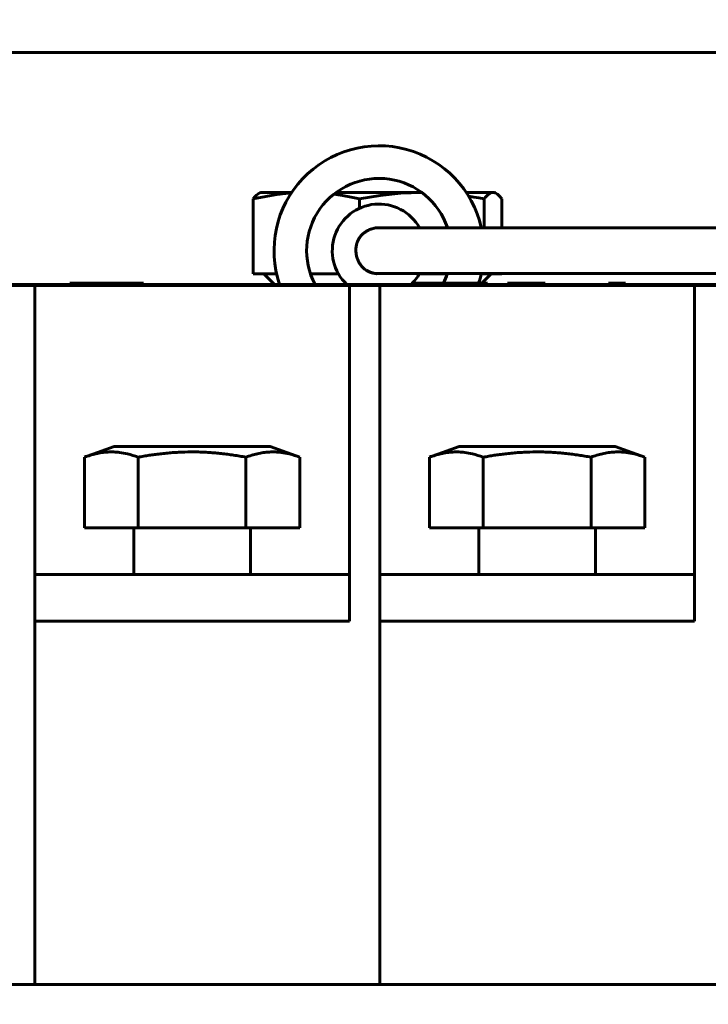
# Model space of a CAD drawing. Header units: millimetres. Extents: x 0 to 297, y 0 to 420.
# Tile 7 of 11: x 174 to 189, y 178 to 199. Entities that reach past the tile are written whole.
import ezdxf

# ---------------------------------------------------------------- set-up
doc = ezdxf.new("R2010")
doc.units = ezdxf.units.MM
doc.linetypes.add('K5LT_BASIC', pattern=[0])
doc.linetypes.add('K5LT_THIN', pattern=[0])
doc.layers.add('Системный слой', color=7, linetype='Continuous')
doc.styles.add('KDIMTEXTSTYLE', font='GOST_AU.SHX', dxfattribs={"width": 0.96, "oblique": 15, "height": 5})
doc.dimstyles.new('KDIMSTYLE (0.50)', dxfattribs={"dimtxt": 5, "dimasz": 1, "dimexe": 2, "dimexo": 0, "dimgap": 1, "dimtad": 1, "dimlfac": 2, "dimtxsty": 'KDIMTEXTSTYLE', "dimsah": 1, "dimcen": 0, "dimdle": 1, "dimadec": 0, "dimazin": 0, "dimtfac": 0.667, "dimtmove": 0, "dimatfit": 3, "dimfxl": 1, "dimtvp": 1, "dimtolj": 1, "dimtzin": 0, "dimarcsym": 0})

# ---------------------------------------------------------------- blocks, each defined once
blk = doc.blocks.new('U0')
at = {"layer": 'Системный слой', "color": 150, "linetype": 'K5LT_BASIC', "lineweight": 60, "true_color": 0x0080ff}
for p, q in [((174.305, 193.773), (181.055, 193.773)), ((181.705, 193.773), (188.455, 193.773))]:
    blk.add_line(p, q, dxfattribs=at)
blk = doc.blocks.new('U18')
at = {"layer": 'Системный слой', "color": 150, "linetype": 'K5LT_BASIC', "lineweight": 60, "true_color": 0x0080ff}
for start, end in [(18.5566, 207.8878), (333.1528, 341.4434)]:
    blk.add_arc((181.686, 194.523), 1.55, start, end, dxfattribs=at)
blk = doc.blocks.new('U19')
at = {"layer": 'Системный слой', "color": 150, "linetype": 'K5LT_BASIC', "lineweight": 60, "true_color": 0x0080ff}
for start, end in [(12.664, 198.7974), (341.8738, 347.336)]:
    blk.add_arc((181.686, 194.523), 2.25, start, end, dxfattribs=at)
blk = doc.blocks.new('U20')
at = {"layer": 'Системный слой', "color": 150, "linetype": 'K5LT_BASIC', "lineweight": 60, "true_color": 0x0080ff}
for start, end in [(29.5559, 226.4688), (313.5312, 330.4441)]:
    blk.add_arc((181.686, 194.523), 1, start, end, dxfattribs=at)
blk = doc.blocks.new('U25')
at = {"layer": 'Системный слой', "color": 150, "linetype": 'K5LT_BASIC', "lineweight": 60, "true_color": 0x0080ff}
for p, q in [((184.133, 195.773), (184.147, 195.772)), ((184.147, 195.772), (184.162, 195.769)), ((184.162, 195.769), (184.177, 195.764)), ((184.177, 195.764), (184.226, 195.737)), ((184.226, 195.737), (184.275, 195.692)), ((184.275, 195.692), (184.324, 195.632))]:
    blk.add_line(p, q, dxfattribs=at)
blk = doc.blocks.new('U26')
at = {"layer": 'Системный слой', "color": 150, "linetype": 'K5LT_BASIC', "lineweight": 60, "true_color": 0x0080ff}
for p, q in [((183.942, 195.016), (183.942, 195.632)), ((183.942, 194.023), (183.942, 194.029))]:
    blk.add_line(p, q, dxfattribs=at)
blk = doc.blocks.new('U27')
at = {"layer": 'Системный слой', "color": 150, "linetype": 'K5LT_BASIC', "lineweight": 60, "true_color": 0x0080ff}
for p, q in [((183.609, 195.691), (183.72, 195.672)), ((183.72, 195.672), (183.831, 195.653)), ((183.831, 195.653), (183.942, 195.632))]:
    blk.add_line(p, q, dxfattribs=at)
blk = doc.blocks.new('U28')
at = {"layer": 'Системный слой', "color": 150, "linetype": 'K5LT_BASIC', "lineweight": 60, "true_color": 0x0080ff}
for p, q in [((180.718, 195.733), (180.903, 195.705)), ((180.903, 195.705), (181.088, 195.671)), ((181.088, 195.671), (181.273, 195.632))]:
    blk.add_line(p, q, dxfattribs=at)
blk = doc.blocks.new('U29')
at = {"layer": 'Системный слой', "color": 150, "linetype": 'K5LT_BASIC', "lineweight": 60, "true_color": 0x0080ff}
for p, q in [((179.492, 194.023), (178.986, 194.023)), ((180.82, 194.023), (180.219, 194.023))]:
    blk.add_line(p, q, dxfattribs=at)
blk = doc.blocks.new('U30')
at = {"layer": 'Системный слой', "color": 150, "linetype": 'K5LT_BASIC', "lineweight": 60, "true_color": 0x0080ff}
for p, q in [((184.324, 195.016), (184.324, 195.632)), ((184.324, 194.023), (184.324, 194.029))]:
    blk.add_line(p, q, dxfattribs=at)
blk = doc.blocks.new('U31')
at = {"layer": 'Системный слой', "color": 150, "linetype": 'K5LT_BASIC', "lineweight": 60, "true_color": 0x0080ff}
for p, q in [((178.986, 195.632), (179.259, 195.688)), ((179.259, 195.688), (179.533, 195.732)), ((179.533, 195.732), (179.56, 195.736)), ((179.56, 195.736), (179.569, 195.737)), ((179.569, 195.737), (179.586, 195.739)), ((179.586, 195.739), (179.62, 195.743)), ((179.62, 195.743), (179.688, 195.75)), ((179.688, 195.75), (179.807, 195.761))]:
    blk.add_line(p, q, dxfattribs=at)
blk = doc.blocks.new('U32')
at = {"layer": 'Системный слой', "color": 150, "linetype": 'K5LT_BASIC', "lineweight": 60, "true_color": 0x0080ff}
for p, q in [((183.153, 194.023), (182.552, 194.023)), ((183.942, 194.023), (183.88, 194.023))]:
    blk.add_line(p, q, dxfattribs=at)
blk = doc.blocks.new('U33')
at = {"layer": 'Системный слой', "color": 150, "linetype": 'K5LT_BASIC', "lineweight": 60, "true_color": 0x0080ff}
for p, q in [((181.273, 195.632), (181.716, 195.707)), ((181.716, 195.707), (182.159, 195.755)), ((182.159, 195.755), (182.603, 195.773))]:
    blk.add_line(p, q, dxfattribs=at)
blk = doc.blocks.new('U47')
at = {"layer": 'Системный слой', "color": 150, "linetype": 'K5LT_BASIC', "lineweight": 60, "true_color": 0x0080ff}
for p, q in [((181.676, 194.029), (181.677, 194.029)), ((181.677, 194.029), (181.676, 194.029)), ((181.676, 194.029), (181.676, 194.029)), ((181.676, 194.029), (181.676, 194.029)), ((181.676, 194.029), (181.677, 194.029)), ((181.677, 194.029), (181.677, 194.029)), ((181.677, 194.029), (181.677, 194.029)), ((181.677, 194.029), (181.677, 194.029)), ((181.677, 194.029), (181.677, 194.029)), ((181.677, 194.029), (181.678, 194.029)), ((181.678, 194.029), (181.679, 194.029)), ((181.679, 194.029), (181.68, 194.029)), ((181.68, 194.029), (181.68, 194.029)), ((181.68, 194.029), (181.681, 194.029)), ((181.681, 194.029), (181.681, 194.029)), ((181.681, 194.029), (181.682, 194.029)), ((181.682, 194.029), (181.686, 194.029)), ((181.686, 194.029), (181.693, 194.029)), ((181.693, 194.029), (181.694, 194.029)), ((181.694, 194.029), (181.695, 194.029)), ((181.695, 194.029), (181.697, 194.029)), ((181.697, 194.029), (181.703, 194.029)), ((181.703, 194.029), (181.715, 194.029)), ((181.715, 194.029), (181.745, 194.029)), ((181.745, 194.029), (181.747, 194.029)), ((181.747, 194.029), (181.749, 194.029)), ((181.749, 194.029), (181.754, 194.029)), ((181.754, 194.029), (181.758, 194.029)), ((181.758, 194.029), (181.764, 194.029)), ((181.764, 194.029), (181.775, 194.029)), ((181.775, 194.029), (181.783, 194.029)), ((181.783, 194.029), (181.799, 194.029)), ((181.799, 194.029), (181.814, 194.029)), ((181.814, 194.029), (181.833, 194.029)), ((181.833, 194.029), (181.835, 194.029)), ((181.835, 194.029), (181.839, 194.029)), ((181.839, 194.029), (181.847, 194.029)), ((181.847, 194.029), (181.862, 194.029)), ((181.862, 194.029), (181.896, 194.029)), ((181.896, 194.029), (181.97, 194.029)), ((181.97, 194.029), (182.149, 194.029)), ((182.149, 194.029), (182.526, 194.029)), ((182.526, 194.029), (182.551, 194.029)), ((182.551, 194.029), (183.156, 194.029)), ((183.156, 194.029), (183.814, 194.029)), ((183.814, 194.029), (184.456, 194.029)), ((184.456, 194.029), (185.741, 194.029)), ((185.741, 194.029), (188.31, 194.029)), ((188.31, 194.029), (193.442, 194.029)), ((193.442, 194.029), (196.211, 194.029)), ((196.211, 194.029), (196.215, 194.029)), ((196.215, 194.029), (196.217, 194.029)), ((196.217, 194.029), (196.219, 194.029)), ((196.219, 194.029), (196.221, 194.029)), ((196.221, 194.029), (196.225, 194.029)), ((196.225, 194.029), (196.233, 194.029)), ((196.233, 194.029), (196.25, 194.029)), ((196.25, 194.029), (196.283, 194.029)), ((196.283, 194.029), (196.349, 194.029)), ((196.349, 194.029), (196.482, 194.029)), ((196.482, 194.029), (196.748, 194.029)), ((196.748, 194.029), (197.186, 194.029)), ((198.186, 194.017), (198.536, 193.994)), ((198.536, 193.994), (198.556, 193.993)), ((198.556, 193.993), (198.566, 193.992)), ((198.566, 193.992), (198.579, 193.991)), ((198.579, 193.991), (198.601, 193.989)), ((198.601, 193.989), (198.645, 193.984)), ((198.645, 193.984), (198.729, 193.975)), ((198.729, 193.975), (198.887, 193.955)), ((198.887, 193.955), (199.009, 193.936)), ((199.009, 193.936), (199.046, 193.929)), ((199.046, 193.929), (199.064, 193.926)), ((199.064, 193.926), (199.087, 193.922)), ((199.087, 193.922), (199.113, 193.917)), ((199.113, 193.917), (199.114, 193.916)), ((199.114, 193.916), (199.115, 193.916)), ((199.115, 193.916), (199.116, 193.916)), ((199.116, 193.916), (199.116, 193.916)), ((199.116, 193.916), (199.116, 193.916)), ((199.116, 193.916), (199.116, 193.916)), ((199.116, 193.916), (199.117, 193.916)), ((199.117, 193.916), (199.117, 193.916)), ((199.117, 193.916), (199.117, 193.916)), ((199.117, 193.916), (199.118, 193.916)), ((199.118, 193.916), (199.119, 193.915)), ((199.119, 193.915), (199.119, 193.915)), ((199.119, 193.915), (199.121, 193.915)), ((199.121, 193.915), (199.124, 193.914)), ((199.124, 193.914), (199.13, 193.913)), ((199.13, 193.913), (199.141, 193.911)), ((199.141, 193.911), (199.16, 193.906)), ((199.16, 193.906), (199.184, 193.901)), ((199.184, 193.901), (199.19, 193.899))]:
    blk.add_line(p, q, dxfattribs=at)
blk = doc.blocks.new('U48')
at = {"layer": 'Системный слой', "color": 150, "linetype": 'K5LT_BASIC', "lineweight": 60, "true_color": 0x0080ff}
for p, q in [((181.676, 194.029), (197.186, 194.029)), ((198.186, 194.017), (198.536, 193.994)), ((198.536, 193.994), (198.556, 193.993)), ((198.556, 193.993), (198.566, 193.992)), ((198.566, 193.992), (198.579, 193.991)), ((198.579, 193.991), (198.601, 193.989)), ((198.601, 193.989), (198.644, 193.984)), ((198.644, 193.984), (198.729, 193.975)), ((198.729, 193.975), (198.887, 193.955)), ((198.887, 193.955), (199.009, 193.936)), ((199.009, 193.936), (199.046, 193.929)), ((199.046, 193.929), (199.064, 193.926)), ((199.064, 193.926), (199.087, 193.922)), ((199.087, 193.922), (199.113, 193.917)), ((199.113, 193.917), (199.114, 193.916)), ((199.114, 193.916), (199.115, 193.916)), ((199.115, 193.916), (199.116, 193.916)), ((199.116, 193.916), (199.116, 193.916)), ((199.116, 193.916), (199.116, 193.916)), ((199.116, 193.916), (199.116, 193.916)), ((199.116, 193.916), (199.117, 193.916)), ((199.117, 193.916), (199.117, 193.916)), ((199.117, 193.916), (199.117, 193.916)), ((199.117, 193.916), (199.118, 193.916)), ((199.118, 193.916), (199.119, 193.915)), ((199.119, 193.915), (199.119, 193.915)), ((199.119, 193.915), (199.121, 193.915)), ((199.121, 193.915), (199.124, 193.914)), ((199.124, 193.914), (199.13, 193.913)), ((199.13, 193.913), (199.141, 193.911)), ((199.141, 193.911), (199.16, 193.906)), ((199.16, 193.906), (199.184, 193.901)), ((199.184, 193.901), (199.19, 193.899))]:
    blk.add_line(p, q, dxfattribs=at)
blk = doc.blocks.new('U49')
at = {"layer": 'Системный слой', "color": 150, "linetype": 'K5LT_BASIC', "lineweight": 60, "true_color": 0x0080ff}
blk.add_line((181.676, 194.029), (181.676, 194.029), dxfattribs=at)
blk.add_line((181.676, 194.029), (181.676, 194.029), dxfattribs=at)
blk = doc.blocks.new('U50')
at = {"layer": 'Системный слой', "color": 150, "linetype": 'K5LT_BASIC', "lineweight": 60, "true_color": 0x0080ff}
for p, q in [((181.681, 195.016), (181.686, 195.016)), ((181.686, 195.016), (181.691, 195.016)), ((181.691, 195.016), (181.696, 195.016)), ((181.676, 194.029), (181.676, 194.029))]:
    blk.add_line(p, q, dxfattribs=at)
blk = doc.blocks.new('U51')
at = {"layer": 'Системный слой', "color": 150, "linetype": 'K5LT_BASIC', "lineweight": 60, "true_color": 0x0080ff}
for p, q in [((181.271, 194.801), (181.274, 194.806)), ((181.274, 194.806), (181.276, 194.809)), ((181.276, 194.809), (181.277, 194.81)), ((181.276, 194.809), (181.276, 194.809)), ((181.277, 194.811), (181.278, 194.812)), ((181.277, 194.81), (181.277, 194.811)), ((181.267, 194.796), (181.271, 194.801))]:
    blk.add_line(p, q, dxfattribs=at)
blk = doc.blocks.new('U52')
at = {"layer": 'Системный слой', "color": 150, "linetype": 'K5LT_BASIC', "lineweight": 60, "true_color": 0x0080ff}
for p, q in [((181.696, 195.016), (197.609, 195.016)), ((197.765, 195.015), (197.769, 195.015)), ((197.769, 195.015), (197.77, 195.015)), ((197.77, 195.015), (197.773, 195.015)), ((197.773, 195.015), (197.777, 195.015)), ((197.777, 195.015), (197.787, 195.015)), ((197.787, 195.015), (197.807, 195.015)), ((197.807, 195.015), (197.847, 195.014)), ((197.847, 195.014), (197.928, 195.013)), ((197.928, 195.013), (198.087, 195.009)), ((198.087, 195.009), (198.397, 194.993)), ((198.397, 194.993), (198.575, 194.981)), ((198.575, 194.981), (198.594, 194.979)), ((198.594, 194.979), (198.603, 194.979)), ((198.603, 194.979), (198.607, 194.978)), ((198.607, 194.978), (198.618, 194.977)), ((198.618, 194.977), (198.642, 194.975)), ((198.642, 194.975), (198.688, 194.971)), ((198.688, 194.971), (198.78, 194.962)), ((198.78, 194.962), (198.955, 194.942)), ((198.955, 194.942), (199.095, 194.923)), ((199.095, 194.923), (199.096, 194.923)), ((199.096, 194.923), (199.096, 194.923)), ((199.096, 194.923), (199.096, 194.923)), ((199.096, 194.923), (199.097, 194.923)), ((199.097, 194.923), (199.097, 194.922)), ((199.097, 194.922), (199.097, 194.922)), ((199.097, 194.922), (199.098, 194.922)), ((199.098, 194.922), (199.098, 194.922)), ((199.098, 194.922), (199.099, 194.922)), ((199.099, 194.922), (199.099, 194.922)), ((199.099, 194.922), (199.1, 194.922)), ((199.1, 194.922), (199.103, 194.922)), ((199.103, 194.922), (199.108, 194.921)), ((199.108, 194.921), (199.117, 194.919)), ((199.117, 194.919), (199.136, 194.916)), ((199.136, 194.916), (199.175, 194.91)), ((199.175, 194.91), (199.188, 194.908)), ((199.188, 194.908), (199.274, 194.892)), ((199.274, 194.892), (199.339, 194.879)), ((199.339, 194.879), (199.383, 194.87)), ((199.383, 194.87), (199.542, 194.829)), ((199.542, 194.829), (199.766, 194.747)), ((199.766, 194.747), (199.824, 194.718)), ((199.824, 194.718), (199.844, 194.707)), ((199.844, 194.707), (199.852, 194.702)), ((199.852, 194.702), (199.853, 194.702)), ((199.853, 194.702), (199.856, 194.7)), ((199.856, 194.7), (199.859, 194.699)), ((199.859, 194.699), (199.86, 194.698)), ((199.86, 194.698), (199.861, 194.697)), ((199.861, 194.697), (199.862, 194.697)), ((199.862, 194.697), (199.863, 194.696)), ((199.863, 194.696), (199.864, 194.696)), ((199.864, 194.696), (199.865, 194.695)), ((199.865, 194.695), (199.868, 194.693)), ((199.868, 194.693), (199.871, 194.691)), ((199.871, 194.691), (199.872, 194.691)), ((199.872, 194.691), (199.873, 194.69)), ((199.873, 194.69), (199.875, 194.688)), ((199.875, 194.688), (199.88, 194.685)), ((199.88, 194.685), (199.886, 194.682)), ((199.886, 194.682), (199.889, 194.68)), ((199.889, 194.68), (199.893, 194.677)), ((199.893, 194.677), (199.897, 194.675)), ((199.897, 194.675), (199.902, 194.671)), ((199.902, 194.671), (199.908, 194.667)), ((199.908, 194.667), (199.909, 194.666)), ((199.909, 194.666), (199.91, 194.665)), ((199.91, 194.665), (199.913, 194.663)), ((199.913, 194.663), (199.917, 194.661)), ((199.917, 194.661), (199.92, 194.658)), ((199.92, 194.658), (199.924, 194.655)), ((199.924, 194.655), (199.93, 194.651)), ((199.93, 194.651), (199.933, 194.649)), ((199.933, 194.649), (199.934, 194.648)), ((199.934, 194.648), (199.935, 194.647)), ((199.935, 194.647), (199.938, 194.645)), ((199.938, 194.645), (199.943, 194.641)), ((199.943, 194.641), (199.947, 194.638)), ((199.947, 194.638), (199.95, 194.635)), ((199.95, 194.635), (199.954, 194.632)), ((199.954, 194.632), (199.959, 194.628)), ((199.959, 194.628), (199.966, 194.622)), ((199.966, 194.622), (199.968, 194.62)), ((199.968, 194.62), (199.969, 194.619)), ((199.969, 194.619), (199.97, 194.618)), ((199.97, 194.618), (199.972, 194.616)), ((199.972, 194.616), (199.976, 194.613)), ((199.976, 194.613), (199.978, 194.611)), ((199.978, 194.611), (199.979, 194.61)), ((199.979, 194.61), (199.98, 194.609)), ((199.98, 194.609), (199.981, 194.609)), ((199.981, 194.609), (199.982, 194.607)), ((199.982, 194.607), (199.984, 194.606)), ((199.984, 194.606), (199.986, 194.603)), ((199.986, 194.603), (199.99, 194.6)), ((199.99, 194.6), (199.99, 194.6))]:
    blk.add_line(p, q, dxfattribs=at)
blk = doc.blocks.new('U53')
at = {"layer": 'Системный слой', "color": 150, "linetype": 'K5LT_BASIC', "lineweight": 60, "true_color": 0x0080ff}
for p, q in [((181.435, 194.09), (181.412, 194.104)), ((181.462, 194.075), (181.435, 194.09)), ((181.476, 194.068), (181.462, 194.075)), ((181.483, 194.065), (181.476, 194.068)), ((181.487, 194.063), (181.483, 194.065)), ((181.525, 194.048), (181.487, 194.063)), ((181.643, 194.023), (181.525, 194.048)), ((181.768, 194.029), (181.643, 194.023))]:
    blk.add_line(p, q, dxfattribs=at)
blk = doc.blocks.new('KDIMARROW_01')
at = {"layer": 'Системный слой'}
blk.add_hatch(color=0, dxfattribs=at).paths.add_polyline_path([(-5, -0.658), (0, 0), (-5, 0.658), (-4.5, 0)])
at = {"layer": 'Системный слой', "color": 0, "linetype": 'K5LT_THIN', "lineweight": 18}
for p, q in [((-4.5, 0), (-5, 0.658)), ((-5, 0.658), (0, 0)), ((0, 0), (-5, -0.658)), ((-5, -0.658), (-4.5, 0)), ((0, 0), (-1, 0))]:
    blk.add_line(p, q, dxfattribs=at)

msp = doc.modelspace()

# ---------------------------------------------------------------- linework, layer by layer
at = {"layer": 'Системный слой', "color": 150, "linetype": 'K5LT_BASIC', "lineweight": 60, "true_color": 0x0080ff}
for p, q in [((132.1547, 198.7725), (202.1547, 198.7725)), ((179.1547, 195.7725), (179.1325, 195.7644)), ((179.8153, 195.7725), (179.1547, 195.7725)), ((180.7696, 195.7725), (182.6026, 195.7725)), ((184.1327, 195.7725), (183.5569, 195.7725)), ((184.1547, 195.7725), (184.1327, 195.7725)), ((184.1547, 195.7725), (184.1768, 195.7644)), ((178.9858, 194.0225), (178.9858, 195.6317)), ((181.273, 195.4332), (181.273, 195.6317)), ((181.6958, 195.0158), (181.6945, 195.0158)), ((181.6958, 195.0158), (181.6957, 195.0158)), ((181.6957, 195.0158), (181.6958, 195.0158)), ((179.4447, 193.7975), (179.2197, 194.0225)), ((181.3996, 194.1127), (181.3997, 194.1127)), ((181.6763, 194.0292), (181.6765, 194.0292)), ((181.6764, 194.0292), (181.6765, 194.0292)), ((181.6765, 194.0292), (181.6765, 194.0292)), ((183.8897, 193.8225), (184.0897, 194.0225)), ((184.3235, 194.0225), (183.9419, 194.0225)), ((159.6297, 193.7975), (203.1297, 193.7975)), ((174.3047, 193.7725), (173.6547, 193.7725)), ((174.3047, 178.7725), (174.3047, 193.7725)), ((181.0547, 193.7725), (174.3047, 193.7725)), ((176.6372, 193.8225), (175.0604, 193.8225)), ((175.0604, 193.7975), (175.0604, 193.8225)), ((176.6372, 193.7975), (176.6372, 193.8225)), ((176.8737, 193.7975), (176.8737, 193.8225)), ((178.4376, 193.7975), (178.4376, 193.8225)), ((181.7047, 193.7725), (181.0547, 193.7725)), ((181.0547, 193.7725), (181.0547, 186.5725)), ((181.7047, 178.7725), (181.7047, 193.7725)), ((188.4547, 193.7725), (181.7047, 193.7725)), ((182.4349, 193.7975), (182.4349, 193.8225)), ((184.0117, 193.8225), (182.4349, 193.8225)), ((184.0117, 193.7975), (184.0117, 193.8225)), ((184.9456, 193.8225), (184.4453, 193.8225)), ((184.4453, 193.7975), (184.4453, 193.8225)), ((184.9456, 193.8225), (185.2488, 193.8225)), ((184.9456, 193.8225), (184.9456, 193.7975)), ((185.2488, 193.7975), (185.2488, 193.8225)), ((186.6073, 193.8225), (186.6073, 193.7975)), ((186.6376, 193.8225), (186.6073, 193.8225)), ((186.6376, 193.7975), (186.6376, 193.8225)), ((186.6528, 193.8225), (186.6376, 193.8225)), ((186.8802, 193.8225), (186.6528, 193.8225)), ((186.6528, 193.7975), (186.6528, 193.8225)), ((186.8802, 193.7975), (186.8802, 193.8225)), ((186.9105, 193.8225), (186.8802, 193.8225)), ((186.9712, 193.8225), (186.9105, 193.8225)), ((186.9105, 193.7975), (186.9105, 193.8225)), ((186.9712, 193.7975), (186.9712, 193.8225)), ((188.4547, 193.7725), (188.4547, 186.5725)), ((189.1047, 193.7725), (188.4547, 193.7725)), ((176.0047, 190.3225), (175.3703, 190.0916)), ((179.3547, 190.3225), (176.0047, 190.3225)), ((176.0047, 190.3225), (179.3547, 190.3225)), ((179.3547, 190.3225), (179.9891, 190.0916)), ((183.4047, 190.3225), (182.7703, 190.0916)), ((183.4047, 190.3225), (186.7547, 190.3225)), ((186.7547, 190.3225), (183.4047, 190.3225)), ((186.7547, 190.3225), (187.3891, 190.0916)), ((175.3703, 188.5725), (175.3703, 190.0916)), ((176.525, 188.5725), (176.525, 190.0916)), ((178.8344, 190.0916), (178.8344, 188.5725)), ((179.9891, 188.5725), (179.9891, 190.0916)), ((182.7703, 188.5725), (182.7703, 190.0916)), ((183.925, 188.5725), (183.925, 190.0916)), ((186.2344, 190.0916), (186.2344, 188.5725)), ((187.3891, 188.5725), (187.3891, 190.0916)), ((175.3703, 188.5725), (176.525, 188.5725)), ((176.4297, 187.5725), (176.4297, 188.5725)), ((176.525, 188.5725), (178.8344, 188.5725)), ((178.8344, 188.5725), (179.9891, 188.5725)), ((178.9297, 187.5725), (178.9297, 188.5725)), ((182.7703, 188.5725), (183.925, 188.5725)), ((183.8297, 187.5725), (183.8297, 188.5725)), ((183.925, 188.5725), (186.2344, 188.5725)), ((186.2344, 188.5725), (187.3891, 188.5725)), ((186.3297, 187.5725), (186.3297, 188.5725)), ((174.3047, 186.5725), (174.3047, 187.5725)), ((174.3047, 187.5725), (181.0547, 187.5725)), ((181.0547, 186.5725), (181.0547, 187.5725)), ((181.7047, 187.5725), (188.4547, 187.5725)), ((181.7047, 186.5725), (181.7047, 187.5725)), ((188.4547, 186.5725), (188.4547, 187.5725)), ((181.0547, 186.5725), (174.3047, 186.5725)), ((174.3047, 186.5725), (174.3047, 178.7725)), ((181.0547, 186.5725), (174.3047, 186.5725)), ((188.4547, 186.5725), (181.7047, 186.5725)), ((181.7047, 186.5725), (181.7047, 178.7725)), ((188.4547, 186.5725), (181.7047, 186.5725)), ((117.1547, 178.7725), (217.1547, 178.7725))]:
    msp.add_line(p, q, dxfattribs=at)
for points in [[(179.1325, 195.7642), (179.0836, 195.7461), (179.0347, 195.6991), (178.9858, 195.6317)], [(183.9419, 195.6317), (184.0055, 195.7193), (184.0691, 195.7725), (184.1327, 195.7725)]]:
    msp.add_open_spline(points, degree=3, dxfattribs=at)
for points, knots in [([(181.6957, 195.0158), (181.6949, 195.0158), (181.694, 195.0158), (181.6926, 195.0158), (181.6921, 195.0158), (181.6907, 195.0158), (181.6899, 195.0157), (181.6879, 195.0157), (181.6868, 195.0157), (181.6841, 195.0157), (181.6826, 195.0156), (181.6803, 195.0156), (181.6797, 195.0155), (181.6758, 195.0154), (181.6725, 195.0153), (181.6647, 195.0149), (181.6603, 195.0146), (181.647, 195.0137), (181.6382, 195.0128), (181.6164, 195.0101), (181.6033, 195.0081), (181.5728, 195.0021), (181.5555, 194.9978), (181.5139, 194.9854), (181.4899, 194.9763), (181.4444, 194.9552), (181.4227, 194.9433), (181.3826, 194.917), (181.364, 194.9029), (181.3299, 194.8728), (181.3144, 194.857), (181.2924, 194.8309), (181.2852, 194.8212), (181.2764, 194.8092), (181.2747, 194.8067), (181.271, 194.8013), (181.2693, 194.7983), (181.2657, 194.7934), (181.2645, 194.7912), (181.2522, 194.7714), (181.2425, 194.753), (181.2254, 194.7142), (181.218, 194.6937), (181.2058, 194.6507), (181.2011, 194.6282), (181.1945, 194.5818), (181.1929, 194.5577), (181.1927, 194.5084), (181.1944, 194.4833), (181.2013, 194.433), (181.2065, 194.4078), (181.2204, 194.3586), (181.2291, 194.3344), (181.2491, 194.2892), (181.2618, 194.2687), (181.2733, 194.247), (181.2737, 194.2464), (181.2866, 194.2259), (181.3005, 194.2069), (181.3302, 194.1721), (181.3459, 194.1562), (181.3738, 194.1319), (181.3858, 194.123), (181.4023, 194.1105), (181.4073, 194.1075), (181.4125, 194.104), (181.4129, 194.1037), (181.4308, 194.0922), (181.449, 194.0823), (181.4874, 194.0646), (181.5078, 194.0569), (181.5504, 194.044), (181.5726, 194.039), (181.6147, 194.0324), (181.6344, 194.0305), (181.6594, 194.0295), (181.6646, 194.0293), (181.6711, 194.0293), (181.6724, 194.0292), (181.6743, 194.0292), (181.675, 194.0292), (181.6758, 194.0292), (181.676, 194.0292), (181.6762, 194.0292), (181.6763, 194.0292), (181.6764, 194.0292)], [0, 0, 0, 0, 0.0432524, 0.0432524, 0.0720355, 0.0720355, 0.1150802, 0.1150802, 0.1731687, 0.1731687, 0.2556479, 0.2556479, 0.2883034, 0.2883034, 0.4604841, 0.4604841, 0.6928733, 0.6928733, 1.15344, 1.15344, 1.8421843, 1.8421843, 2.7714613, 2.7714613, 4.1002749, 4.1002749, 5.3792542, 5.3792542, 6.5936684, 6.5936684, 7.7430709, 7.7430709, 8.3619558, 8.3619558, 8.5167529, 8.5167529, 8.6976266, 8.6976266, 8.830616, 8.830616, 9.9079355, 9.9079355, 11.0400375, 11.0400375, 12.2265777, 12.2265777, 13.4777623, 13.4777623, 14.7812949, 14.7812949, 16.1134663, 16.1134663, 17.4377968, 17.4377968, 18.6826863, 18.6826863, 18.7189716, 18.7189716, 19.939874, 19.939874, 21.0934556, 21.0934556, 21.8668727, 21.8668727, 22.1668024, 22.1668024, 22.1929125, 22.1929125, 23.2698545, 23.2698545, 24.3969961, 24.3969961, 25.5822778, 25.5822778, 26.6139645, 26.6139645, 26.8854842, 26.8854842, 26.9533469, 26.9533469, 26.9872767, 26.9872767, 26.9957589, 26.9957589, 27, 27, 27, 27]), ([(181.6765, 194.0292), (181.6762, 194.0292), (181.6759, 194.0292), (181.6752, 194.0292), (181.6748, 194.0292), (181.674, 194.0292), (181.6736, 194.0292), (181.6726, 194.0292), (181.6721, 194.0292), (181.6704, 194.0293), (181.6693, 194.0293), (181.6666, 194.0293), (181.665, 194.0293), (181.6611, 194.0294), (181.6589, 194.0295), (181.6523, 194.0298), (181.6479, 194.03), (181.6371, 194.0306), (181.6306, 194.0312), (181.6152, 194.0327), (181.6064, 194.0338), (181.5802, 194.0378), (181.5631, 194.0413), (181.5271, 194.0506), (181.5084, 194.0568), (181.472, 194.0712), (181.4544, 194.0796), (181.4287, 194.0939), (181.4204, 194.0991), (181.4079, 194.1069), (181.4038, 194.1098), (181.3996, 194.1127)], [0, 0, 0, 0, 0.0307699, 0.0307699, 0.0769248, 0.0769248, 0.1227925, 0.1227925, 0.1854792, 0.1854792, 0.3085574, 0.3085574, 0.4920272, 0.4920272, 0.7427431, 0.7427431, 1.23503, 1.23503, 1.9688881, 1.9688881, 2.9711097, 2.9711097, 4.9397103, 4.9397103, 7.1397103, 7.1397103, 9.3397103, 9.3397103, 10.4399377, 10.4399377, 11, 11, 11, 11]), ([(175.3703, 190.0916), (175.4524, 190.1215), (175.5766, 190.1595), (175.7438, 190.1911), (175.8719, 190.2041), (175.9995, 190.2052), (176.1403, 190.1933), (176.3149, 190.1608), (176.448, 190.1196), (176.525, 190.0916)], [0, 0, 0, 0, 2.1346111, 3.2266966, 4.343107, 5.4638669, 6.5420832, 8.0012634, 10, 10, 10, 10]), ([(176.525, 190.0916), (176.5441, 190.0951), (176.5828, 190.102), (176.6413, 190.112), (176.7001, 190.1217), (176.7781, 190.1338), (176.8754, 190.1479), (176.9754, 190.1606), (177.0586, 190.17), (177.1251, 190.1769), (177.1917, 190.183), (177.258, 190.1883), (177.3244, 190.1929), (177.391, 190.1968), (177.4575, 190.1999), (177.5888, 190.2044), (177.742, 190.2051), (177.9163, 190.1996), (178.0473, 190.1925), (178.178, 190.1824), (178.3091, 190.1695), (178.4397, 190.1538), (178.5491, 190.1386), (178.6365, 190.1253), (178.7022, 190.1147), (178.7682, 190.1035), (178.8123, 190.0956), (178.8344, 190.0916)], [0, 0, 0, 0, 0.000116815, 0.00023363, 0.0003504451, 0.0004672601, 0.0007008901, 0.0009345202, 0.0010674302, 0.0012003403, 0.0013332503, 0.0014661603, 0.0015990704, 0.0017319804, 0.0018648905, 0.0019978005, 0.0025211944, 0.0027828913, 0.0030445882, 0.0033062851, 0.003567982, 0.0038296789, 0.0040913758, 0.0042232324, 0.004355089, 0.0044869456, 0.0046188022, 0.0046188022, 0.0046188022, 0.0046188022]), ([(178.8344, 190.0916), (178.9165, 190.1215), (179.0407, 190.1595), (179.2079, 190.1911), (179.336, 190.2041), (179.4636, 190.2052), (179.6044, 190.1933), (179.779, 190.1608), (179.9121, 190.1196), (179.9891, 190.0916)], [0, 0, 0, 0, 2.1346111, 3.2266966, 4.343107, 5.4638669, 6.5420832, 8.0012634, 10, 10, 10, 10]), ([(182.7703, 190.0916), (182.8524, 190.1215), (182.9766, 190.1595), (183.1438, 190.1911), (183.2719, 190.2041), (183.3995, 190.2052), (183.5403, 190.1933), (183.7149, 190.1608), (183.848, 190.1196), (183.925, 190.0916)], [0, 0, 0, 0, 2.1346111, 3.2266966, 4.343107, 5.4638669, 6.5420832, 8.0012634, 10, 10, 10, 10]), ([(183.925, 190.0916), (183.9441, 190.0951), (183.9828, 190.102), (184.0413, 190.112), (184.1001, 190.1217), (184.1781, 190.1338), (184.2754, 190.1479), (184.3754, 190.1606), (184.4586, 190.17), (184.5251, 190.1769), (184.5917, 190.183), (184.658, 190.1883), (184.7244, 190.1929), (184.791, 190.1968), (184.8575, 190.1999), (184.9888, 190.2044), (185.142, 190.2051), (185.3163, 190.1996), (185.4473, 190.1925), (185.578, 190.1824), (185.7091, 190.1695), (185.8397, 190.1538), (185.9491, 190.1386), (186.0365, 190.1253), (186.1022, 190.1147), (186.1682, 190.1035), (186.2123, 190.0956), (186.2344, 190.0916)], [0, 0, 0, 0, 0.000116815, 0.00023363, 0.0003504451, 0.0004672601, 0.0007008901, 0.0009345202, 0.0010674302, 0.0012003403, 0.0013332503, 0.0014661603, 0.0015990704, 0.0017319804, 0.0018648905, 0.0019978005, 0.0025211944, 0.0027828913, 0.0030445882, 0.0033062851, 0.003567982, 0.0038296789, 0.0040913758, 0.0042232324, 0.004355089, 0.0044869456, 0.0046188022, 0.0046188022, 0.0046188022, 0.0046188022]), ([(186.2344, 190.0916), (186.3165, 190.1215), (186.4407, 190.1595), (186.6079, 190.1911), (186.736, 190.2041), (186.8636, 190.2052), (187.0044, 190.1933), (187.179, 190.1608), (187.3121, 190.1196), (187.3891, 190.0916)], [0, 0, 0, 0, 2.1346111, 3.2266966, 4.343107, 5.4638669, 6.5420832, 8.0012634, 10, 10, 10, 10])]:
    msp.add_open_spline(points, degree=3, knots=knots, dxfattribs=at)

# ---------------------------------------------------------------- block references
at = {"layer": 'Системный слой'}
for name in ['U19', 'U18', 'U31', 'U28', 'U33', 'U27', 'U25', 'U20', 'U26', 'U30', 'U50', 'U52', 'U51', 'U29', 'U53', 'U49', 'U47', 'U48', 'U32', 'U0']:
    msp.add_blockref(name, (0, 0), dxfattribs=at)

# ---------------------------------------------------------------- dimensions: what is measured, and where the dimension line sits
at = {"layer": 'Системный слой', "color": 7}
msp.add_linear_dim(base=(107.1547, 218.7725), p1=(227.1547, 169.7725), p2=(107.1547, 170.2725), location=(167.1547, 218.7725), text='\\H5.0;\\W0.965;\\Q15;\\H5.0;\\W0.965;\\Q15;\\Q15;Ш', dimstyle='KDIMSTYLE (0.50)', override={"dimexo": 0, "dimblk1": 'KDIMARROW_01', "dimblk2": 'KDIMARROW_01', "dimse1": 0, "dimse2": 0, "dimclrt": 7, "dimtolj": 1}, dxfattribs=at).render()

doc.saveas('drawing.dxf')
